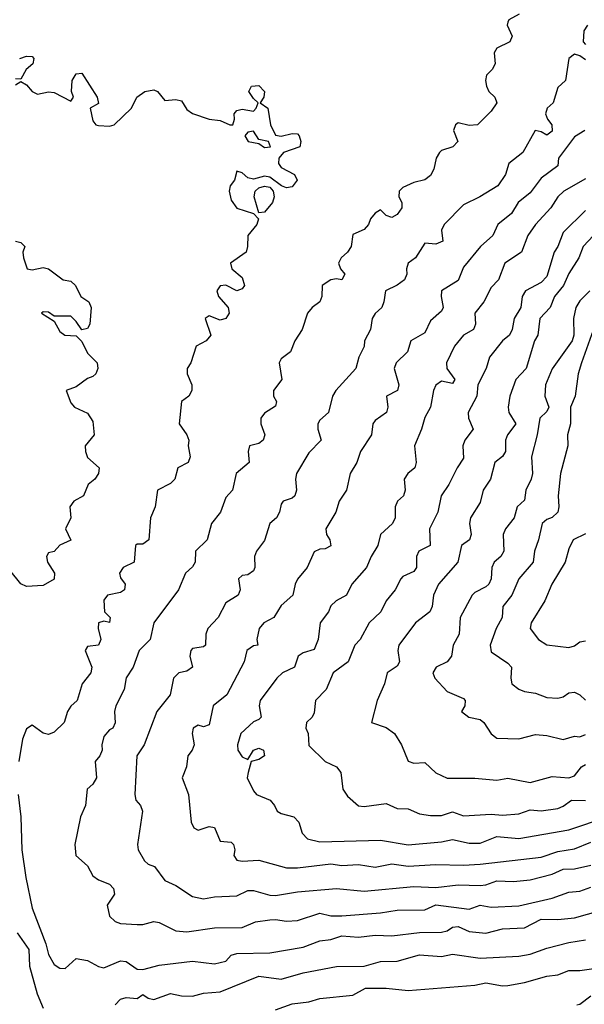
# Model space of a CAD drawing. Header units: metres. Extents: x -51132 to -49532, y -231222 to -229437.
# Tile 136 of 256: x -50454 to -50403, y -230771 to -230682. Entities that reach past the tile are written whole.
import ezdxf

# ---------------------------------------------------------------- set-up
doc = ezdxf.new("R2010")
doc.units = ezdxf.units.M
for name, color, linetype in [('CONTOUR_HALF', 8, 'Continuous'), ('CONTOUR_INDEX', 1, 'Continuous'), ('CONTOUR_INTER', 3, 'Continuous')]:
    doc.layers.add(name, color=color, linetype=linetype)

msp = doc.modelspace()

# ---------------------------------------------------------------- linework, layer by layer
at = {"layer": 'CONTOUR_HALF'}
for points, elevation in [([(-50402.383, -230682.259), (-50402.714, -230682.759), (-50402.777, -230683.759), (-50402.58, -230683.987)], 77.5), ([(-50453.694, -230685.259), (-50453.08, -230685.043), (-50452.58, -230685.082), (-50452.4, -230685.259), (-50452.518, -230685.759), (-50453.116, -230686.259), (-50453.58, -230687.134), (-50454.08, -230687.098)], 78.5), ([(-50402.58, -230685.397), (-50403.08, -230685.029), (-50403.58, -230684.886), (-50404.092, -230685.259), (-50404.381, -230687.259), (-50405.08, -230687.892), (-50405.481, -230689.259), (-50406.04, -230689.759), (-50406.186, -230690.259), (-50406.007, -230690.759), (-50405.628, -230691.259), (-50405.58, -230691.834), (-50406.08, -230692.178), (-50406.58, -230691.878), (-50407.116, -230691.759), (-50408.243, -230693.759), (-50409.484, -230694.759), (-50409.809, -230695.759), (-50410.491, -230696.759), (-50412.118, -230697.759), (-50413.58, -230698.47), (-50415.351, -230700.259), (-50415.585, -230700.759), (-50415.45, -230701.759), (-50416.08, -230702.037), (-50417.08, -230701.935), (-50417.941, -230703.259), (-50418.596, -230703.759), (-50418.743, -230704.259), (-50418.702, -230704.759), (-50418.911, -230705.259), (-50419.58, -230705.753), (-50420.649, -230706.259), (-50420.784, -230707.259), (-50420.985, -230707.759), (-50421.58, -230708.307), (-50421.844, -230708.759), (-50422.012, -230709.759), (-50422.525, -230710.759), (-50422.58, -230711.281), (-50423.053, -230712.259), (-50423.333, -230713.259), (-50425.138, -230715.259), (-50425.436, -230715.759), (-50425.797, -230717.259), (-50426.58, -230717.938), (-50426.764, -230718.259), (-50426.766, -230718.759), (-50426.466, -230719.759), (-50427.58, -230720.891), (-50428.675, -230722.759), (-50428.774, -230723.259), (-50428.694, -230724.259), (-50428.822, -230724.759), (-50429.08, -230724.988), (-50429.899, -230725.259), (-50430.08, -230725.533), (-50430.209, -230726.259), (-50430.477, -230726.759), (-50431.08, -230727.267), (-50431.58, -230728.814), (-50432.298, -230729.759), (-50432.492, -230730.259), (-50432.456, -230731.259), (-50432.58, -230731.562), (-50433.08, -230731.9), (-50433.58, -230731.982), (-50433.936, -230732.259), (-50433.764, -230733.259), (-50433.942, -230733.759), (-50435.08, -230734.431), (-50435.771, -230735.759), (-50436.697, -230736.759), (-50436.881, -230737.259), (-50436.902, -230738.259), (-50437.08, -230738.412), (-50438.08, -230738.561), (-50438.231, -230738.759), (-50438.33, -230739.259), (-50438.082, -230740.259), (-50438.58, -230740.599), (-50439.316, -230740.759), (-50439.785, -230741.259), (-50440.108, -230742.759), (-50441.289, -230744.259), (-50442.443, -230747.259), (-50443.117, -230748.259), (-50443.285, -230751.759), (-50443.204, -230752.259), (-50442.787, -230752.759), (-50442.601, -230753.259), (-50443.062, -230756.259), (-50442.983, -230756.759), (-50442.404, -230757.759), (-50442.08, -230758.059), (-50441.512, -230758.259), (-50440.58, -230759.514), (-50439.58, -230759.963), (-50438.08, -230760.967), (-50437.08, -230761.195), (-50436.08, -230760.986), (-50434.08, -230760.9), (-50433.08, -230760.43), (-50432.58, -230760.437), (-50431.08, -230760.86), (-50430.58, -230760.883), (-50428.58, -230760.535), (-50425.08, -230760.252), (-50422.58, -230760.478), (-50418.08, -230760.061), (-50416.08, -230760.162), (-50414.08, -230759.914), (-50412.08, -230759.975), (-50411.58, -230759.921), (-50410.58, -230759.558), (-50409.08, -230759.606), (-50407.58, -230759.452), (-50405.58, -230758.944), (-50404.58, -230758.509), (-50403.58, -230758.468), (-50402.08, -230758.146)], 77.5), ([(-50454.08, -230687.644), (-50453.58, -230687.346), (-50453.08, -230687.638), (-50452.58, -230688.238), (-50452.08, -230688.482), (-50451.08, -230688.262), (-50450.58, -230688.35), (-50449.08, -230689.109), (-50448.826, -230688.759), (-50449.007, -230688.259), (-50448.942, -230687.259), (-50448.58, -230686.648), (-50448.08, -230686.584), (-50446.705, -230688.759), (-50446.58, -230689.324), (-50447.312, -230689.759), (-50447.08, -230690.909), (-50446.816, -230691.259), (-50446.58, -230691.332), (-50445.58, -230691.381), (-50445.163, -230691.259), (-50443.601, -230689.759), (-50443.105, -230688.759), (-50442.38, -230688.259), (-50441.58, -230688.089), (-50441.246, -230688.259), (-50440.58, -230689.059), (-50439.58, -230688.967), (-50439.08, -230689.097), (-50438.58, -230689.861), (-50438.08, -230690.246), (-50436.58, -230690.755), (-50435.58, -230690.863), (-50434.697, -230691.259), (-50434.436, -230691.259), (-50434.272, -230690.759), (-50434.306, -230690.259), (-50434.08, -230689.959), (-50433.58, -230689.839), (-50432.58, -230690.012), (-50432.318, -230689.759), (-50432.135, -230689.259), (-50432.58, -230688.887), (-50432.995, -230688.259), (-50432.735, -230687.759), (-50432.08, -230687.699), (-50431.562, -230688.259), (-50431.634, -230688.759), (-50431.961, -230689.259), (-50431.279, -230689.759), (-50431.041, -230691.259), (-50430.58, -230692.18), (-50430.08, -230692.281), (-50429.08, -230692.044), (-50428.58, -230692.065), (-50428.442, -230692.259), (-50428.282, -230692.759), (-50428.396, -230693.259), (-50429.867, -230693.759), (-50430.292, -230694.259), (-50430.317, -230694.759), (-50430.08, -230695.127), (-50428.877, -230695.759), (-50428.625, -230696.259), (-50429.08, -230696.869), (-50429.58, -230696.938), (-50430.041, -230696.759), (-50431.08, -230695.991), (-50431.58, -230695.88), (-50432.58, -230696.161), (-50433.08, -230696.041), (-50433.58, -230695.597), (-50434.08, -230695.453), (-50434.281, -230696.259), (-50434.669, -230696.759), (-50434.776, -230697.259), (-50434.58, -230698.068), (-50434.08, -230698.8), (-50432.58, -230699.268), (-50432.129, -230699.759), (-50432.27, -230700.259), (-50433.065, -230701.259), (-50433.097, -230702.259), (-50433.241, -230702.759), (-50434.641, -230703.759), (-50434.523, -230704.259), (-50433.58, -230705.05), (-50433.372, -230705.759), (-50433.58, -230706.065), (-50434.08, -230706.248), (-50435.08, -230705.733), (-50435.58, -230705.813), (-50435.869, -230706.259), (-50435.732, -230706.759), (-50434.849, -230707.759), (-50434.773, -230708.259), (-50435.08, -230708.751), (-50435.58, -230708.908), (-50436.58, -230708.516), (-50436.923, -230708.759), (-50436.428, -230710.259), (-50436.835, -230710.759), (-50437.745, -230711.259), (-50438.217, -230712.759), (-50438.554, -230713.259), (-50438.574, -230713.759), (-50438.153, -230714.759), (-50438.136, -230715.259), (-50438.418, -230715.759), (-50439.069, -230716.259), (-50439.282, -230718.259), (-50438.604, -230719.259), (-50438.414, -230719.759), (-50438.457, -230720.259), (-50438.289, -230721.259), (-50438.474, -230721.759), (-50439.403, -230722.259), (-50439.688, -230723.259), (-50440.08, -230723.672), (-50441.252, -230724.259), (-50441.451, -230725.759), (-50441.859, -230726.759), (-50442.015, -230728.759), (-50442.58, -230729.144), (-50443.08, -230729.131), (-50443.237, -230729.259), (-50443.34, -230730.759), (-50444.345, -230731.259), (-50444.679, -230731.759), (-50444.58, -230732.183), (-50444.176, -230732.759), (-50444.23, -230733.259), (-50444.58, -230733.496), (-50445.747, -230733.759), (-50446.08, -230734.198), (-50446.034, -230735.259), (-50445.506, -230735.759), (-50445.58, -230736.225), (-50446.08, -230736.096), (-50446.576, -230736.259), (-50446.604, -230736.759), (-50446.362, -230737.759), (-50446.58, -230738.257), (-50447.58, -230738.386), (-50447.777, -230738.759), (-50447.181, -230740.259), (-50447.26, -230740.759), (-50448.033, -230741.759), (-50448.505, -230743.259), (-50449.08, -230743.77), (-50449.373, -230744.259), (-50449.674, -230745.259), (-50450.58, -230746.125), (-50451.08, -230746.323), (-50451.58, -230746.201), (-50452.58, -230745.477), (-50453.08, -230745.827), (-50453.441, -230746.759), (-50453.775, -230748.759)], 78.5), ([(-50433.08, -230691.917), (-50433.351, -230692.259), (-50433.056, -230692.759), (-50432.08, -230692.946), (-50431.58, -230693.306), (-50431.041, -230693.259), (-50431.22, -230692.759), (-50432.08, -230692.579), (-50432.58, -230691.841), (-50433.08, -230691.917)], 78.5), ([(-50402.58, -230696.124), (-50404.544, -230697.259), (-50405.08, -230697.753), (-50405.701, -230698.759), (-50407.087, -230700.259), (-50407.773, -230701.259), (-50408.347, -230702.759), (-50409.865, -230703.759), (-50410.429, -230705.259), (-50411.08, -230705.958), (-50411.753, -230707.259), (-50412.563, -230708.259), (-50412.504, -230709.259), (-50412.686, -230709.759), (-50413.58, -230710.267), (-50414.399, -230711.259), (-50415.128, -230712.759), (-50415.108, -230713.259), (-50414.366, -230714.259), (-50414.58, -230714.616), (-50415.58, -230714.414), (-50416.08, -230714.771), (-50416.301, -230715.259), (-50416.589, -230716.759), (-50417.08, -230717.698), (-50417.39, -230718.759), (-50418.033, -230720.259), (-50417.861, -230721.759), (-50417.987, -230722.259), (-50418.628, -230722.759), (-50418.951, -230723.259), (-50418.874, -230724.259), (-50419.027, -230724.759), (-50419.543, -230725.259), (-50419.77, -230725.759), (-50419.768, -230726.759), (-50420.015, -230727.259), (-50421.093, -230728.259), (-50421.331, -230729.259), (-50421.947, -230730.259), (-50422.368, -230731.259), (-50423.692, -230732.759), (-50424.164, -230733.759), (-50425.089, -230734.259), (-50425.58, -230734.71), (-50425.778, -230735.259), (-50426.54, -230736.259), (-50426.718, -230737.759), (-50427.08, -230738.659), (-50428.08, -230738.953), (-50428.541, -230739.259), (-50428.873, -230740.259), (-50429.952, -230740.759), (-50430.464, -230741.259), (-50431.97, -230743.259), (-50432.061, -230743.759), (-50431.883, -230744.759), (-50432.08, -230744.989), (-50432.58, -230745.2), (-50433.723, -230746.259), (-50434.012, -230747.259), (-50433.993, -230747.759), (-50433.58, -230748.365), (-50433.08, -230748.6), (-50432.565, -230747.759), (-50432.08, -230747.563), (-50431.666, -230747.759), (-50431.586, -230748.259), (-50432.08, -230748.582), (-50432.792, -230748.759), (-50433.059, -230749.759), (-50433.151, -230750.259), (-50432.58, -230751.409), (-50432.309, -230751.759), (-50431.076, -230752.259), (-50430.657, -230752.759), (-50430.432, -230753.259), (-50430.08, -230753.478), (-50428.937, -230753.759), (-50428.459, -230754.259), (-50428.167, -230755.259), (-50427.677, -230755.759), (-50426.58, -230756.039), (-50421.08, -230755.891), (-50418.58, -230756.299), (-50415.58, -230756.029), (-50414.58, -230755.813), (-50413.08, -230756.152), (-50412.08, -230756.166), (-50410.58, -230755.554), (-50408.58, -230755.72), (-50404.08, -230754.944), (-50400.58, -230753.758)], 76.5), ([(-50432.413, -230697.259), (-50432.08, -230696.944), (-50431.58, -230696.808), (-50431.08, -230696.889), (-50430.795, -230697.259), (-50430.709, -230697.759), (-50430.862, -230698.259), (-50431.58, -230699.154), (-50432.08, -230699.211), (-50432.506, -230697.759), (-50432.413, -230697.259)], 78.5), ([(-50401.841, -230701.259), (-50402.783, -230702.259), (-50403.188, -230703.259), (-50404.08, -230704.695), (-50404.569, -230705.759), (-50405.37, -230706.759), (-50405.76, -230707.759), (-50406.707, -230708.759), (-50406.867, -230710.259), (-50407.181, -230710.759), (-50407.918, -230713.259), (-50408.879, -230714.259), (-50409.415, -230715.759), (-50409.572, -230716.759), (-50409.489, -230717.259), (-50408.853, -230718.259), (-50409.617, -230719.259), (-50409.803, -230719.759), (-50409.787, -230720.759), (-50410.08, -230721.222), (-50410.752, -230721.759), (-50411.147, -230723.259), (-50411.829, -230724.259), (-50412.08, -230725.373), (-50412.96, -230726.759), (-50413.046, -230727.259), (-50412.895, -230728.259), (-50413.062, -230728.759), (-50413.776, -230729.259), (-50414.115, -230730.759), (-50415.85, -230732.759), (-50416.301, -230733.759), (-50416.415, -230734.759), (-50416.634, -230735.259), (-50417.934, -230736.259), (-50419.451, -230738.259), (-50419.532, -230738.759), (-50419.383, -230739.759), (-50419.58, -230740.152), (-50420.503, -230740.759), (-50420.734, -230741.759), (-50421.401, -230743.259), (-50421.917, -230745.259), (-50420.58, -230745.7), (-50419.824, -230746.259), (-50419.182, -230747.259), (-50418.58, -230748.757), (-50418.08, -230748.911), (-50417.08, -230748.876), (-50416.08, -230749.796), (-50415.08, -230750.27), (-50412.58, -230750.286), (-50410.58, -230750.449), (-50409.58, -230750.291), (-50407.58, -230750.682), (-50405.58, -230750.127), (-50404.08, -230750.236), (-50403.58, -230750.054), (-50402.92, -230749.259), (-50402.58, -230749.039)], 75.5), ([(-50401.58, -230708.954), (-50402.921, -230712.759), (-50403.221, -230713.759), (-50403.502, -230715.759), (-50403.93, -230716.759), (-50403.931, -230718.259), (-50404.185, -230719.259), (-50404.173, -230720.259), (-50404.842, -230722.759), (-50405.053, -230724.759), (-50404.983, -230725.759), (-50405.07, -230726.259), (-50405.58, -230726.728), (-50406.08, -230726.919), (-50406.483, -230727.259), (-50406.817, -230728.759), (-50407.183, -230729.759), (-50407.301, -230730.759), (-50408.587, -230732.259), (-50409.215, -230733.759), (-50410.044, -230734.759), (-50410.095, -230735.759), (-50410.655, -230736.759), (-50411.186, -230738.259), (-50411.08, -230738.881), (-50409.58, -230739.877), (-50409.249, -230740.259), (-50409.326, -230741.259), (-50409.214, -230741.759), (-50408.58, -230742.243), (-50408.08, -230742.447), (-50407.08, -230742.6), (-50406.08, -230742.985), (-50405.08, -230743.059), (-50404.58, -230742.944), (-50404.08, -230742.573), (-50403.58, -230742.513), (-50403.075, -230742.759), (-50402.58, -230743.228)], 74.5), ([(-50453.825, -230751.759), (-50453.595, -230753.759), (-50453.487, -230756.759), (-50453.127, -230759.259), (-50452.58, -230762.013), (-50451.334, -230765.259), (-50451.08, -230766.214), (-50450.58, -230767.109), (-50450.08, -230767.45), (-50449.58, -230767.461), (-50448.58, -230766.562), (-50447.58, -230766.745), (-50446.58, -230767.283), (-50446.08, -230767.42), (-50444.58, -230766.775), (-50444.08, -230766.833), (-50443.08, -230767.54), (-50442.58, -230767.562), (-50441.08, -230767.16), (-50438.08, -230766.8), (-50436.08, -230767.044), (-50435.08, -230766.81), (-50434.58, -230766.264), (-50434.08, -230766.129), (-50431.08, -230766.066), (-50428.08, -230765.538), (-50426.58, -230764.989), (-50425.58, -230764.868), (-50424.58, -230764.509), (-50423.08, -230764.651), (-50421.58, -230764.466), (-50420.08, -230764.521), (-50417.58, -230764.232), (-50415.58, -230764.203), (-50415.08, -230764.067), (-50414.58, -230763.753), (-50414.08, -230763.665), (-50413.08, -230764.121), (-50411.58, -230764.267), (-50410.08, -230763.889), (-50408.08, -230763.81), (-50406.58, -230763.013), (-50405.08, -230763.059), (-50403.58, -230762.882), (-50399.08, -230761.633)], 78.5), ([(-50430.58, -230771.202), (-50429.08, -230770.656), (-50427.58, -230770.49), (-50426.58, -230770.179), (-50423.58, -230769.88), (-50422.445, -230769.259), (-50420.58, -230769.252), (-50418.58, -230769.451), (-50412.58, -230768.977), (-50411.58, -230768.768), (-50410.08, -230769.032), (-50409.58, -230768.997), (-50408.08, -230768.752), (-50406.08, -230768.163), (-50405.08, -230768.05), (-50404.08, -230767.668), (-50403.08, -230767.643), (-50399.08, -230767.072)], 79.5)]:
    msp.add_lwpolyline(points, dxfattribs=dict(at, elevation=elevation))
at = {"layer": 'CONTOUR_INDEX'}
for points, elevation in [([(-50402.177, -230706.259), (-50403.08, -230707.162), (-50403.444, -230707.759), (-50403.648, -230708.759), (-50403.621, -230710.259), (-50403.773, -230710.759), (-50405.58, -230713.305), (-50406.193, -230714.759), (-50406.245, -230715.759), (-50405.895, -230716.759), (-50406.08, -230717.154), (-50406.696, -230717.759), (-50406.93, -230719.259), (-50407.459, -230721.259), (-50407.364, -230722.759), (-50407.466, -230723.259), (-50407.95, -230724.259), (-50408.08, -230725.157), (-50408.74, -230725.759), (-50409.03, -230726.759), (-50409.803, -230727.759), (-50410.001, -230728.259), (-50409.957, -230729.759), (-50410.222, -230730.259), (-50410.826, -230730.759), (-50411.028, -230731.259), (-50411.087, -230732.259), (-50411.315, -230732.759), (-50411.58, -230733.009), (-50412.58, -230733.498), (-50412.819, -230733.759), (-50413.902, -230735.759), (-50413.995, -230737.259), (-50414.514, -230738.259), (-50414.664, -230739.259), (-50415.08, -230739.765), (-50416.069, -230740.259), (-50416.362, -230740.759), (-50416.194, -230741.259), (-50415.08, -230742.463), (-50413.58, -230743.083), (-50413.434, -230743.259), (-50413.483, -230743.759), (-50413.768, -230744.259), (-50413.116, -230744.759), (-50412.08, -230744.98), (-50411.747, -230745.259), (-50411.08, -230746.277), (-50410.58, -230746.66), (-50408.58, -230746.733), (-50407.08, -230746.347), (-50406.08, -230746.421), (-50404.58, -230746.783), (-50403.58, -230746.489), (-50403.08, -230746.536), (-50402.58, -230746.344)], 75), ([(-50403.351, -230770.759), (-50403.08, -230770.685), (-50402.08, -230769.948)], 80)]:
    msp.add_lwpolyline(points, dxfattribs=dict(at, elevation=elevation))
at = {"layer": 'CONTOUR_INTER'}
for points, elevation in [([(-50408.567, -230681.259), (-50409.498, -230681.759), (-50409.58, -230681.982), (-50409.654, -230682.259), (-50409.198, -230683.259), (-50409.421, -230683.759), (-50410.58, -230684.332), (-50410.829, -230684.759), (-50410.733, -230685.759), (-50410.992, -230686.259), (-50411.525, -230686.759), (-50411.613, -230687.259), (-50411.515, -230687.759), (-50411.309, -230688.259), (-50410.769, -230688.759), (-50410.571, -230689.259), (-50411.08, -230690.032), (-50412.338, -230691.259), (-50413.08, -230691.315), (-50414.08, -230691.08), (-50414.315, -230691.259), (-50414.494, -230691.759), (-50414.092, -230692.759), (-50414.547, -230693.259), (-50415.58, -230693.591), (-50415.762, -230693.759), (-50416.054, -230694.259), (-50416.277, -230695.259), (-50416.58, -230695.836), (-50417.08, -230696.216), (-50418.08, -230696.466), (-50419.08, -230696.922), (-50419.402, -230697.259), (-50419.431, -230697.759), (-50419.179, -230698.259), (-50419.175, -230698.759), (-50419.58, -230699.37), (-50420.08, -230699.626), (-50420.58, -230699.448), (-50421.08, -230698.925), (-50421.58, -230699.223), (-50421.992, -230699.759), (-50422.184, -230700.259), (-50422.58, -230700.702), (-50423.58, -230701.16), (-50423.741, -230702.259), (-50424.061, -230702.759), (-50424.66, -230703.259), (-50424.883, -230703.759), (-50424.705, -230704.259), (-50424.326, -230704.759), (-50424.58, -230705.248), (-50425.08, -230705.156), (-50425.58, -230705.275), (-50426.356, -230705.759), (-50426.391, -230706.759), (-50426.565, -230707.259), (-50427.253, -230707.759), (-50427.691, -230708.259), (-50428.183, -230709.759), (-50428.848, -230710.759), (-50429.212, -230711.759), (-50430.08, -230712.4), (-50430.261, -230712.759), (-50430.015, -230714.259), (-50430.749, -230715.259), (-50430.766, -230715.759), (-50430.49, -230716.259), (-50430.58, -230716.679), (-50431.58, -230717.309), (-50431.906, -230717.759), (-50431.901, -230718.259), (-50431.531, -230719.259), (-50431.69, -230719.759), (-50432.08, -230720.044), (-50432.942, -230720.259), (-50433.042, -230720.759), (-50432.967, -230721.759), (-50434.134, -230722.759), (-50434.457, -230724.259), (-50435.08, -230724.922), (-50435.56, -230726.259), (-50436.362, -230727.259), (-50436.758, -230728.759), (-50437.806, -230729.759), (-50437.847, -230730.759), (-50438.08, -230731.202), (-50438.707, -230731.759), (-50439.338, -230733.259), (-50441.58, -230736.247), (-50441.912, -230737.759), (-50442.884, -230738.759), (-50443.452, -230740.259), (-50444.08, -230741.223), (-50444.251, -230742.259), (-50445.01, -230743.759), (-50445.115, -230744.259), (-50445.08, -230745.274), (-50445.27, -230745.759), (-50445.58, -230745.908), (-50446.08, -230746.501), (-50446.258, -230747.259), (-50446.231, -230747.759), (-50446.446, -230748.259), (-50446.88, -230748.759), (-50446.738, -230750.259), (-50447.08, -230750.833), (-50447.604, -230751.259), (-50447.76, -230752.759), (-50448.209, -230753.759), (-50448.701, -230756.259), (-50448.612, -230757.259), (-50447.58, -230758.194), (-50447.08, -230759.092), (-50446.58, -230759.451), (-50445.58, -230759.857), (-50445.215, -230760.259), (-50445.132, -230760.759), (-50445.789, -230761.759), (-50445.58, -230762.738), (-50445.08, -230763.217), (-50444.58, -230763.411), (-50443.08, -230763.501), (-50442.58, -230763.493), (-50441.58, -230763.225), (-50441.08, -230763.305), (-50439.58, -230764.06), (-50438.58, -230764.166), (-50436.08, -230763.814), (-50433.58, -230763.767), (-50432.386, -230763.259), (-50431.08, -230763.088), (-50430.58, -230763.041), (-50429.58, -230763.201), (-50428.58, -230763.143), (-50426.58, -230762.49), (-50425.58, -230762.722), (-50424.58, -230762.726), (-50421.08, -230762.443), (-50419.58, -230762.194), (-50417.08, -230762.165), (-50416.08, -230761.73), (-50413.08, -230762.107), (-50412.08, -230761.751), (-50411.08, -230761.932), (-50408.58, -230761.803), (-50405.58, -230761.105), (-50404.08, -230760.591), (-50403.08, -230760.498), (-50402.08, -230760.141)], 78), ([(-50402.644, -230691.759), (-50403.58, -230692.339), (-50405.003, -230694.259), (-50405.08, -230694.97), (-50406.58, -230696.075), (-50407.58, -230697.404), (-50408.655, -230698.259), (-50409.267, -230699.259), (-50410.493, -230700.259), (-50410.953, -230701.259), (-50412.065, -230702.259), (-50413.58, -230704.112), (-50414.08, -230705.329), (-50415.58, -230706.259), (-50415.618, -230706.759), (-50415.437, -230707.759), (-50415.58, -230708.088), (-50416.58, -230708.953), (-50417.08, -230710.063), (-50418.345, -230710.759), (-50418.639, -230711.759), (-50419.663, -230712.759), (-50419.844, -230713.259), (-50419.431, -230714.759), (-50419.546, -230715.259), (-50420.562, -230715.759), (-50420.444, -230716.759), (-50420.556, -230717.259), (-50421.58, -230717.982), (-50421.772, -230718.259), (-50421.906, -230719.259), (-50422.908, -230720.759), (-50423.234, -230721.759), (-50423.825, -230722.759), (-50424.151, -230724.259), (-50424.825, -230725.259), (-50425.139, -230726.259), (-50426.032, -230727.759), (-50425.967, -230728.259), (-50425.678, -230728.759), (-50425.58, -230729.276), (-50426.08, -230729.576), (-50426.58, -230729.596), (-50427.08, -230729.84), (-50427.733, -230731.259), (-50428.58, -230732.289), (-50428.808, -230732.759), (-50429.02, -230733.759), (-50430.08, -230734.685), (-50430.718, -230735.759), (-50431.636, -230736.259), (-50432.067, -230736.759), (-50432.267, -230737.759), (-50432.184, -230738.259), (-50432.58, -230738.331), (-50433.166, -230738.759), (-50433.426, -230739.759), (-50434.979, -230742.759), (-50436.198, -230743.759), (-50436.58, -230745.47), (-50437.08, -230745.649), (-50437.58, -230745.504), (-50438.023, -230745.759), (-50438.112, -230746.259), (-50437.934, -230747.259), (-50438.108, -230747.759), (-50438.509, -230748.259), (-50438.633, -230749.259), (-50439.015, -230750.259), (-50438.427, -230751.759), (-50438.194, -230754.259), (-50437.949, -230754.759), (-50437.58, -230754.971), (-50436.58, -230754.648), (-50436.08, -230754.726), (-50435.58, -230755.958), (-50434.58, -230756.064), (-50434.368, -230756.259), (-50434.26, -230756.759), (-50434.353, -230757.259), (-50434.08, -230757.683), (-50433.58, -230757.782), (-50432.08, -230757.697), (-50429.58, -230758.388), (-50428.58, -230758.388), (-50425.58, -230758.026), (-50424.58, -230758.177), (-50423.08, -230758.065), (-50421.58, -230758.329), (-50420.08, -230758.01), (-50418.58, -230758.23), (-50416.08, -230758.066), (-50413.58, -230758.135), (-50412.08, -230758.035), (-50406.58, -230757.418), (-50405.08, -230756.905), (-50403.58, -230756.678), (-50402.08, -230756.076)], 77), ([(-50402.58, -230699.008), (-50404.58, -230700.99), (-50405.073, -230702.259), (-50405.393, -230702.759), (-50406.08, -230704.963), (-50406.58, -230705.49), (-50407.986, -230706.259), (-50408.289, -230706.759), (-50408.407, -230707.759), (-50409.006, -230708.759), (-50409.205, -230709.759), (-50409.448, -230710.259), (-50410.08, -230710.756), (-50411.254, -230712.259), (-50411.554, -230713.259), (-50412.299, -230714.759), (-50412.4, -230715.759), (-50413.164, -230717.259), (-50413.149, -230717.759), (-50412.728, -230718.759), (-50413.468, -230719.759), (-50413.663, -230720.259), (-50413.58, -230721.375), (-50414.172, -230722.259), (-50414.905, -230723.759), (-50415.617, -230724.759), (-50415.908, -230726.259), (-50416.652, -230727.759), (-50416.598, -230729.259), (-50417.635, -230729.759), (-50417.846, -230730.259), (-50417.844, -230731.259), (-50418.08, -230731.616), (-50419.08, -230732.061), (-50419.246, -230732.259), (-50419.769, -230733.259), (-50420.592, -230734.259), (-50421.054, -230735.259), (-50422.113, -230736.259), (-50422.917, -230737.759), (-50423.425, -230738.259), (-50424.008, -230739.759), (-50425.376, -230740.759), (-50426.006, -230742.259), (-50426.975, -230743.259), (-50427.08, -230744.388), (-50427.264, -230744.759), (-50427.781, -230745.259), (-50427.845, -230745.759), (-50427.624, -230746.259), (-50427.58, -230747.33), (-50426.089, -230748.759), (-50425.08, -230749.269), (-50424.665, -230749.759), (-50424.492, -230751.259), (-50424.08, -230751.903), (-50423.08, -230752.785), (-50422.58, -230752.834), (-50420.58, -230752.569), (-50419.58, -230753.026), (-50418.58, -230753.045), (-50417.58, -230753.496), (-50416.58, -230753.648), (-50415.58, -230753.65), (-50414.58, -230753.332), (-50413.58, -230753.678), (-50411.08, -230753.537), (-50410.08, -230753.636), (-50408.58, -230753.514), (-50407.58, -230753.126), (-50406.58, -230753.24), (-50405.08, -230753.027), (-50404.58, -230752.815), (-50403.836, -230752.259), (-50402.58, -230752.284)], 76), ([(-50454.08, -230701.776), (-50453.58, -230701.877), (-50453.243, -230702.259), (-50453.398, -230702.759), (-50453.351, -230703.259), (-50453.014, -230704.259), (-50452.58, -230704.358), (-50451.58, -230704.155), (-50451.08, -230704.276), (-50449.775, -230705.259), (-50449.08, -230705.382), (-50448.659, -230705.759), (-50448.182, -230706.759), (-50447.457, -230707.259), (-50447.238, -230707.759), (-50447.347, -230709.259), (-50447.58, -230709.663), (-50448.08, -230709.79), (-50448.58, -230709.011), (-50449.08, -230708.538), (-50450.58, -230708.528), (-50451.08, -230708.183), (-50451.58, -230708.136), (-50451.736, -230708.259), (-50450.58, -230708.987), (-50450.08, -230709.933), (-50449.6, -230710.259), (-50448.58, -230710.313), (-50448.08, -230710.83), (-50447.58, -230711.896), (-50446.695, -230712.759), (-50446.627, -230713.259), (-50446.815, -230713.759), (-50447.08, -230714.006), (-50447.58, -230714.174), (-50448.58, -230714.94), (-50449.48, -230715.259), (-50449.08, -230716.361), (-50448.745, -230716.759), (-50447.58, -230717.307), (-50447.08, -230718.068), (-50446.969, -230719.259), (-50447.77, -230720.259), (-50447.751, -230720.759), (-50447.58, -230721.319), (-50446.511, -230722.259), (-50446.577, -230722.759), (-50446.896, -230723.259), (-50447.519, -230723.759), (-50447.927, -230724.759), (-50448.808, -230725.259), (-50449.163, -230725.759), (-50449.074, -230726.759), (-50449.539, -230727.759), (-50449.08, -230728.793), (-50450.08, -230729.22), (-50450.58, -230729.794), (-50451.08, -230729.91), (-50451.279, -230730.259), (-50451.18, -230730.759), (-50450.553, -230731.759), (-50450.58, -230732.287), (-50451.58, -230732.87), (-50453.08, -230732.976), (-50453.58, -230732.714), (-50454.58, -230731.494)], 79), ([(-50402.58, -230728.211), (-50403.683, -230728.759), (-50404.08, -230729.564), (-50404.413, -230730.759), (-50405.61, -230732.759), (-50406.26, -230734.259), (-50407.485, -230736.259), (-50407.58, -230736.773), (-50406.816, -230737.759), (-50406.08, -230738.226), (-50404.08, -230738.47), (-50403.58, -230738.32), (-50403.08, -230737.964), (-50402.58, -230737.88)], 74), ([(-50453.929, -230764.259), (-50452.878, -230765.759), (-50452.818, -230767.259), (-50452.117, -230769.759), (-50451.58, -230771.044)], 79), ([(-50445.08, -230770.747), (-50444.58, -230770.243), (-50444.08, -230770.095), (-50443.08, -230770.181), (-50442.58, -230769.833), (-50442.08, -230770.161), (-50441.58, -230770.267), (-50440.08, -230769.718), (-50439.08, -230769.946), (-50438.08, -230769.984), (-50437.08, -230769.7), (-50435.58, -230769.595), (-50432.08, -230768.164), (-50430.08, -230768.425), (-50428.08, -230767.878), (-50425.08, -230767.305), (-50422.58, -230767.248), (-50421.08, -230766.829), (-50419.58, -230766.812), (-50417.58, -230766.229), (-50415.58, -230766.387), (-50414.58, -230766.168), (-50412.08, -230766.536), (-50408.58, -230766.362), (-50407.58, -230766.174), (-50406.08, -230765.63), (-50404.08, -230765.117), (-50402.58, -230764.878)], 79)]:
    msp.add_lwpolyline(points, dxfattribs=dict(at, elevation=elevation))

doc.saveas('drawing.dxf')
